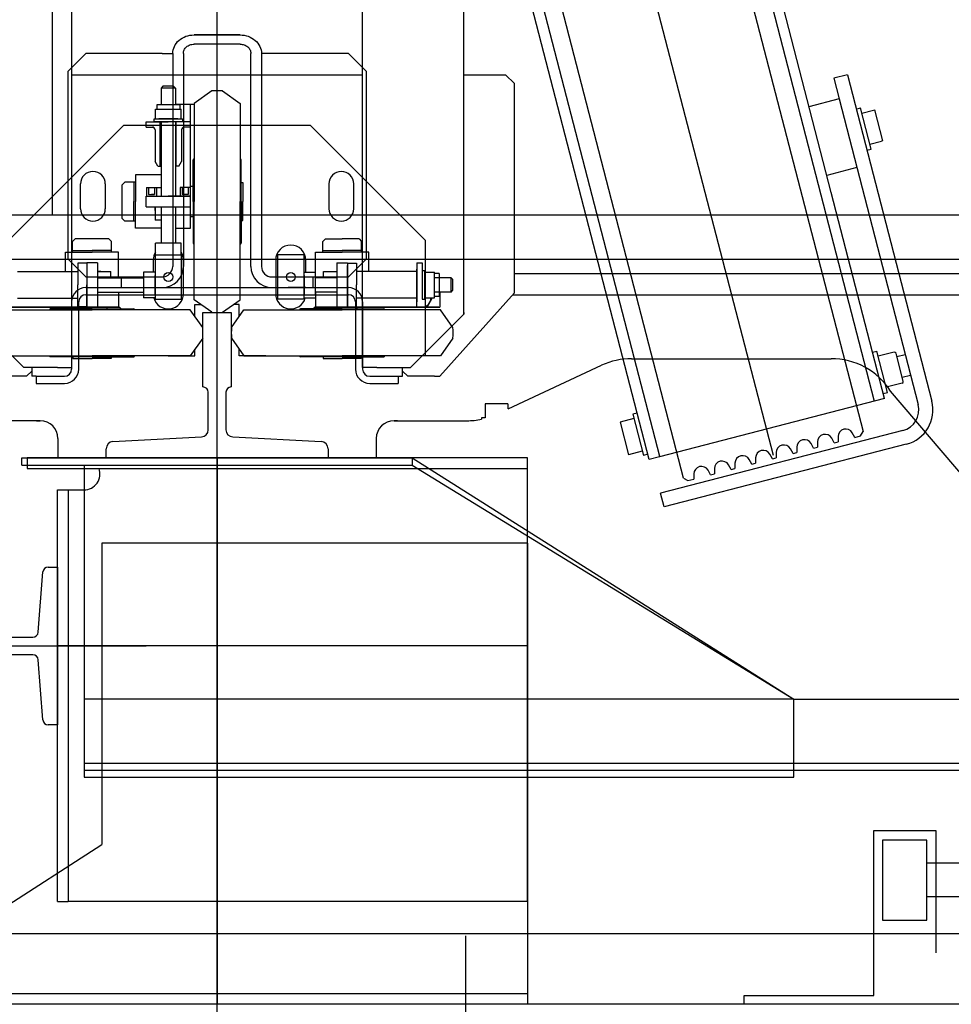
# Model space of a CAD drawing. Header units: millimetres. Extents: x 373037 to 682063, y 76092 to 274210.
# Tile 239 of 256: x 670928 to 671453, y 258507 to 259062. Entities that reach past the tile are written whole.
import ezdxf

# ---------------------------------------------------------------- set-up
doc = ezdxf.new("R2010")
doc.units = ezdxf.units.MM
doc.header["$LTSCALE"] = 100
doc.layers.add('PUDORYS', color=253, linetype='CONTINUOUS')

msp = doc.modelspace()

# ---------------------------------------------------------------- linework, layer by layer
at = {"layer": 'PUDORYS', "color": 252, "true_color": 0x939598}
for p, q in [((671039.64, 258307.15), (671039.64, 261557.15)), ((671353.21, 258816.61), (670724.91, 261237.4)), ((670957.64, 261188.15), (670957.64, 258865.15)), ((671121.64, 258866.15), (671121.64, 261188.15)), ((671039.64, 258897.15), (671039.64, 261157.15)), ((670946.64, 261102.15), (670946.64, 258952.15)), ((671039.64, 258952.15), (671039.64, 261102.15)), ((671178.64, 258896.15), (671178.64, 261032.15)), ((671289.16, 258815.86), (670755.07, 260875.77)), ((671385.68, 258964.74), (671289.35, 259337.5)), ((671253.04, 258930.46), (671156.7, 259303.22)), ((671324.07, 259179.15), (671409.9, 258847.06)), ((671320.92, 259149.45), (671403.72, 258830.01)), ((671302.56, 258803.79), (671219.76, 259123.23)), ((671026.64, 259053.61), (671052.64, 259053.61)), ((671052.64, 259053.61), (671026.64, 259053.61)), ((671052.64, 259048.38), (671026.64, 259048.38)), ((670955.64, 259033.15), (670965.64, 259043.15)), ((671008.64, 259043.15), (670965.64, 259043.15)), ((671008.64, 259043.15), (671014.64, 259043.15)), ((671014.64, 259043.15), (671014.64, 258923.15)), ((671020.64, 259043.15), (671020.64, 258923.15)), ((671058.64, 258923.15), (671058.64, 259043.15)), ((671113.64, 259043.15), (671064.64, 259043.15)), ((671064.64, 259043.15), (671064.64, 258923.15)), ((671113.64, 259043.15), (671123.64, 259033.15)), ((670955.64, 258927.15), (670955.64, 259033.15)), ((670957.64, 259031.15), (671121.64, 259031.15)), ((671123.64, 259033.15), (671123.64, 258927.15)), ((671178.64, 259031.15), (671202.14, 259031.15)), ((671202.14, 259031.15), (671207.14, 259026.15)), ((671394.85, 259031.15), (671387.11, 259029.15)), ((671387.11, 259029.15), (671390.11, 259017.53)), ((671394.85, 259031.15), (671442.4, 258847.2)), ((671009.14, 259024.65), (671008.14, 259023.65)), ((671008.14, 259023.65), (671008.14, 259014.25)), ((671016.14, 259023.65), (671008.14, 259023.65)), ((671015.14, 259024.65), (671009.14, 259024.65)), ((671016.14, 259023.65), (671015.14, 259024.65)), ((671016.14, 259023.65), (671016.14, 259014.25)), ((671207.14, 258908.15), (671207.14, 259026.15)), ((671036.64, 259022.04), (671026.64, 259015.04)), ((671042.64, 259022.04), (671052.64, 259015.04)), ((671018.64, 259014.25), (671005.64, 259014.25)), ((671005.64, 259014.25), (671005.64, 259011.75)), ((671016.14, 259014.65), (671024.64, 259014.65)), ((671016.14, 259014.65), (671026.64, 259014.65)), ((671018.64, 259014.25), (671018.64, 259011.75)), ((671024.64, 259001.65), (671024.64, 259014.65)), ((671026.64, 259015.04), (671026.64, 258959.65)), ((671052.64, 259015.04), (671052.64, 258959.65)), ((671390.11, 259017.53), (671373.17, 259013.15)), ((671390.11, 259017.53), (671434.65, 258845.19)), ((671399.86, 259011.79), (671402.28, 259012.41)), ((671408.28, 258989.18), (671402.28, 259012.41)), ((671004.95, 259011.75), (671019.33, 259011.75)), ((671004.95, 259006.25), (671004.95, 259011.75)), ((671019.33, 259006.25), (671019.33, 259011.75)), ((671403.03, 259009.51), (671409.51, 259011.18)), ((671409.51, 259011.18), (671410.29, 259011.39)), ((671414.8, 258993.96), (671410.29, 259011.39)), ((670922.14, 258937.65), (670987.14, 259002.65)), ((670987.14, 259002.65), (671092.14, 259002.65)), ((670999.64, 259004.65), (671012.14, 259004.65)), ((670999.64, 259001.65), (670999.64, 259004.65)), ((670999.64, 259001.65), (671003.14, 259001.65)), ((671002.85, 259001.64), (671003.78, 259001.51)), ((671004.14, 259006.25), (671020.14, 259006.25)), ((671004.14, 259004.65), (671004.14, 259006.25)), ((671020.14, 259004.65), (671004.14, 259004.65)), ((671017.53, 259006.25), (671006.75, 259006.25)), ((671007.64, 258979.65), (671007.64, 259004.65)), ((671008.14, 259004.65), (671008.14, 258962.65)), ((671019.64, 259004.65), (671012.14, 259004.65)), ((671024.64, 259004.65), (671012.14, 259004.65)), ((671019.64, 259004.65), (671015.14, 259004.65)), ((671016.14, 259004.65), (671016.14, 258962.65)), ((671016.64, 258979.65), (671016.64, 259004.65)), ((671020.14, 259006.25), (671020.14, 259004.65)), ((671024.64, 259001.65), (671021.14, 259001.65)), ((671024.64, 258944.65), (671024.64, 259003.31)), ((671157.14, 258937.65), (671092.14, 259002.65)), ((671004.64, 259000.15), (671004.64, 258982.25)), ((671019.64, 259000.15), (671019.64, 258982.25)), ((671407.53, 258992.08), (671414.02, 258993.76)), ((671414.8, 258993.96), (671414.02, 258993.76)), ((671405.86, 258988.55), (671408.28, 258989.18)), ((671006.14, 258979.65), (671004.64, 258982.25)), ((671006.14, 258979.65), (671008.14, 258979.65)), ((671018.14, 258979.65), (671016.14, 258979.65)), ((671018.14, 258979.65), (671019.64, 258982.25)), ((671026.14, 258959.65), (671026.14, 258983.15)), ((671053.14, 258959.65), (671053.14, 258983.15)), ((670993.64, 258974.65), (670993.64, 258959.65)), ((671008.14, 258974.65), (670993.64, 258974.65)), ((671400.12, 258978.8), (671383.18, 258974.43)), ((670962.64, 258955.65), (670962.64, 258969.65)), ((670976.64, 258969.65), (670976.64, 258955.65)), ((670986.14, 258969.14), (670987.61, 258970.6)), ((670986.14, 258950.17), (670986.14, 258969.14)), ((670993.64, 258970.6), (670987.61, 258970.6)), ((670992.64, 258970.6), (670992.64, 258959.65)), ((670993.64, 258970.6), (670993.64, 258959.65)), ((671024.64, 258951.15), (671024.64, 258968.15)), ((671026.14, 258968.15), (671024.64, 258968.15)), ((671053.14, 258970.4), (671054.14, 258970.4)), ((671054.14, 258970.4), (671054.14, 258959.65)), ((671102.64, 258969.65), (671102.64, 258955.65)), ((671116.64, 258955.65), (671116.64, 258969.65)), ((670999.64, 258962.65), (671024.64, 258962.65)), ((670999.64, 258956.65), (670999.64, 258962.65)), ((670999.89, 258967.65), (671008.14, 258967.65)), ((670999.89, 258967.65), (670999.89, 258962.65)), ((670999.89, 258962.65), (671012.14, 258962.65)), ((671000.89, 258967.65), (671000.89, 258963.65)), ((671000.89, 258963.65), (671004.39, 258963.65)), ((671004.39, 258963.65), (671002.64, 258963.65)), ((671004.39, 258967.65), (671004.39, 258963.65)), ((671005.39, 258967.65), (671005.39, 258962.65)), ((671024.39, 258962.65), (671012.14, 258962.65)), ((671024.64, 258967.65), (671018.89, 258967.65)), ((671018.89, 258967.65), (671018.89, 258962.65)), ((671019.89, 258967.65), (671019.89, 258963.65)), ((671023.14, 258963.65), (671019.89, 258963.65)), ((671023.39, 258963.65), (671019.89, 258963.65)), ((671023.39, 258967.65), (671023.39, 258963.65)), ((671024.39, 258967.65), (671024.39, 258962.65)), ((671024.39, 258967.65), (671024.39, 258962.65)), ((671415.71, 258848.56), (671385.68, 258964.74)), ((670992.64, 258948.7), (670992.64, 258959.65)), ((670993.64, 258944.65), (670993.64, 258959.65)), ((670993.64, 258948.7), (670993.64, 258959.65)), ((671026.14, 258959.65), (671026.14, 258936.15)), ((671026.64, 258904.27), (671026.64, 258959.65)), ((671052.64, 258904.27), (671052.64, 258959.65)), ((671053.14, 258959.65), (671053.14, 258936.15)), ((671054.14, 258948.9), (671054.14, 258959.65)), ((670121.64, 258952.15), (671771.64, 258952.15)), ((670999.64, 258956.65), (671024.64, 258956.65)), ((671004.64, 258954.65), (671004.64, 258956.65)), ((671004.64, 258956.65), (671004.64, 258949.1)), ((671008.14, 258956.65), (671008.14, 258936.16)), ((671016.14, 258956.65), (671016.14, 258936.16)), ((670986.14, 258950.17), (670987.61, 258948.7)), ((670993.64, 258948.7), (670987.61, 258948.7)), ((671008.14, 258949.1), (671004.64, 258949.1)), ((671026.14, 258951.15), (671024.64, 258951.15)), ((671053.14, 258948.9), (671054.14, 258948.9)), ((671008.14, 258944.65), (670993.64, 258944.65)), ((671016.14, 258944.65), (671024.64, 258944.65)), ((670959.66, 258938.65), (670958.19, 258937.19)), ((670958.19, 258931.15), (670958.19, 258937.19)), ((670978.62, 258938.65), (670959.66, 258938.65)), ((670978.62, 258938.65), (670980.09, 258937.19)), ((670980.09, 258931.15), (670980.09, 258937.19)), ((671019.32, 258936.16), (671004.94, 258936.16)), ((671004.94, 258929.65), (671004.94, 258936.16)), ((671019.32, 258929.65), (671019.32, 258936.16)), ((671100.66, 258938.65), (671099.19, 258937.19)), ((671099.19, 258931.15), (671099.19, 258937.19)), ((671100.66, 258938.65), (671110.14, 258938.65)), ((671119.62, 258938.65), (671110.14, 258938.65)), ((671119.62, 258938.65), (671121.09, 258937.19)), ((671121.09, 258931.15), (671121.09, 258937.19)), ((671157.14, 258872.65), (671157.14, 258937.65)), ((670954.14, 258931.15), (670969.14, 258931.15)), ((670954.14, 258920.15), (670954.14, 258931.15)), ((670958.19, 258932.15), (670969.14, 258932.15)), ((670958.19, 258931.15), (670969.14, 258931.15)), ((670980.09, 258932.15), (670969.14, 258932.15)), ((670984.14, 258931.15), (670969.14, 258931.15)), ((670980.09, 258931.15), (670969.14, 258931.15)), ((670984.14, 258916.65), (670984.14, 258931.15)), ((671004.64, 258929.65), (671004.64, 258904.65)), ((671004.64, 258929.65), (671019.64, 258929.65)), ((671006.74, 258929.66), (671017.53, 258929.66)), ((671019.64, 258904.65), (671019.64, 258929.65)), ((671073.64, 258929.65), (671073.64, 258904.65)), ((671088.64, 258929.65), (671073.64, 258929.65)), ((671088.64, 258904.65), (671088.64, 258929.65)), ((671095.14, 258931.15), (671110.14, 258931.15)), ((671095.14, 258916.65), (671095.14, 258931.15)), ((671099.19, 258932.15), (671110.14, 258932.15)), ((671099.19, 258931.15), (671110.14, 258931.15)), ((671121.09, 258932.15), (671110.14, 258932.15)), ((671125.14, 258931.15), (671110.14, 258931.15)), ((671121.09, 258931.15), (671110.14, 258931.15)), ((671125.14, 258920.15), (671125.14, 258931.15)), ((671283.06, 258814.28), (671253.04, 258930.46)), ((670096.64, 258927.15), (671771.64, 258927.15)), ((670965.64, 258917.15), (670955.64, 258927.15)), ((670961.14, 258924.9), (670961.14, 258912.65)), ((670966.14, 258924.9), (670961.14, 258924.9)), ((670972.14, 258925.15), (670966.14, 258925.15)), ((670966.14, 258925.15), (670966.14, 258900.15)), ((670972.14, 258925.15), (670972.14, 258900.15)), ((671003.64, 258926.65), (671003.64, 258919.84)), ((671020.64, 258907.65), (671020.64, 258926.65)), ((671072.64, 258926.65), (671072.64, 258907.65)), ((671089.64, 258919.84), (671089.64, 258926.65)), ((671107.14, 258925.15), (671107.14, 258900.15)), ((671107.14, 258925.15), (671113.14, 258925.15)), ((671113.14, 258925.15), (671113.14, 258900.15)), ((671113.14, 258924.9), (671113.14, 258912.65)), ((671113.14, 258924.9), (671118.14, 258924.9)), ((671113.14, 258903.15), (671113.14, 258923.65)), ((671123.64, 258927.15), (671113.64, 258917.15)), ((671118.14, 258924.9), (671118.14, 258912.65)), ((671152.14, 258925.15), (671152.14, 258921.65)), ((671152.14, 258925.15), (671155.14, 258925.15)), ((671152.14, 258923.65), (671152.14, 258903.15)), ((671155.14, 258925.15), (671155.14, 258912.65)), ((670927.14, 258920.15), (670961.14, 258920.15)), ((670972.14, 258920.15), (670979.69, 258920.15)), ((670974.14, 258920.15), (670972.14, 258920.15)), ((670979.69, 258916.65), (670979.69, 258920.15)), ((671004.64, 258919.84), (670998.14, 258919.84)), ((670998.14, 258919.84), (670998.14, 258905.46)), ((671004.64, 258907.26), (671004.64, 258918.05)), ((671088.64, 258919.84), (671095.14, 258919.84)), ((671088.64, 258918.05), (671088.64, 258907.26)), ((671095.14, 258907.26), (671095.14, 258918.05)), ((671099.59, 258920.15), (671107.14, 258920.15)), ((671099.59, 258916.65), (671099.59, 258920.15)), ((671152.14, 258920.15), (671118.14, 258920.15)), ((671152.14, 258903.65), (671152.14, 258921.65)), ((671155.14, 258920.65), (671155.14, 258904.65)), ((671156.74, 258920.65), (671155.14, 258920.65)), ((671156.74, 258904.65), (671156.74, 258920.65)), ((671156.74, 258919.84), (671162.24, 258919.84)), ((671156.74, 258918.05), (671156.74, 258907.26)), ((671162.24, 258905.46), (671162.24, 258919.84)), ((671164.74, 258919.15), (671162.24, 258919.15)), ((671164.74, 258919.15), (671164.74, 258906.15)), ((671207.14, 258919.15), (671539.64, 258919.15)), ((670961.14, 258900.4), (670961.14, 258912.65)), ((670965.64, 258917.15), (671008.64, 258917.15)), ((670966.14, 258900.4), (670966.14, 258912.65)), ((670972.14, 258916.65), (670998.14, 258916.65)), ((670985.64, 258917.15), (670985.64, 258911.15)), ((671070.64, 258917.15), (671113.64, 258917.15)), ((671093.64, 258917.15), (671093.64, 258911.15)), ((671107.14, 258916.65), (671095.14, 258916.65)), ((671113.14, 258900.4), (671113.14, 258912.65)), ((671118.14, 258900.4), (671118.14, 258912.65)), ((671171.52, 258916.65), (671162.24, 258916.65)), ((671171.52, 258908.65), (671171.52, 258916.65)), ((671172.52, 258915.65), (671171.52, 258916.65)), ((671172.52, 258909.65), (671172.52, 258915.65)), ((670965.64, 258911.15), (671039.64, 258911.15)), ((670965.64, 258907.15), (671039.64, 258907.15)), ((670972.14, 258908.65), (670998.14, 258908.65)), ((670984.14, 258908.65), (670984.14, 258900.15)), ((670985.64, 258911.15), (671008.64, 258911.15)), ((671039.64, 258911.15), (671113.64, 258911.15)), ((671039.64, 258907.15), (671113.64, 258907.15)), ((671070.64, 258911.15), (671093.64, 258911.15)), ((671089.64, 258911.15), (671079.64, 258911.15)), ((671107.14, 258908.65), (671095.14, 258908.65)), ((671095.14, 258908.65), (671095.14, 258900.15)), ((671171.52, 258908.65), (671162.24, 258908.65)), ((671165.14, 258908.65), (671165.14, 258900.15)), ((671207.14, 258908.15), (671165.14, 258861.15)), ((671171.52, 258908.65), (671172.52, 258909.65)), ((671206.24, 258907.15), (671521.64, 258907.15)), ((670927.14, 258905.15), (670961.14, 258905.15)), ((670961.64, 258865.15), (670961.64, 258903.15)), ((671004.64, 258905.46), (670998.14, 258905.46)), ((671004.64, 258904.65), (671019.64, 258904.65)), ((671036.64, 258897.27), (671026.64, 258904.27)), ((671027.14, 258894.92), (671027.14, 258901.65)), ((671027.14, 258901.65), (671030.38, 258901.65)), ((671042.64, 258897.27), (671052.64, 258904.27)), ((671052.14, 258901.65), (671048.9, 258901.65)), ((671052.14, 258894.92), (671052.14, 258901.65)), ((671088.64, 258904.65), (671073.64, 258904.65)), ((671088.64, 258905.46), (671095.14, 258905.46)), ((671117.64, 258903.15), (671117.64, 258865.15)), ((671152.14, 258905.15), (671118.14, 258905.15)), ((671121.64, 258903.15), (671121.64, 258865.15)), ((671152.14, 258900.15), (671152.14, 258903.65)), ((671155.14, 258904.65), (671156.74, 258904.65)), ((671156.74, 258905.46), (671162.24, 258905.46)), ((671158.02, 258900.15), (671160.91, 258905.15)), ((671160.91, 258905.15), (671160.73, 258905.46)), ((671164.74, 258906.15), (671162.24, 258906.15)), ((670930.64, 258866.15), (670900.64, 258896.15)), ((670913.76, 258898.65), (670969.14, 258898.65)), ((670984.14, 258900.15), (670914.14, 258900.15)), ((670914.64, 258900.15), (670984.64, 258900.15)), ((670914.64, 258900.15), (670984.64, 258900.15)), ((670969.14, 258899.15), (670945.64, 258899.15)), ((670977.64, 258900.15), (670960.64, 258900.15)), ((670960.64, 258899.15), (670960.64, 258900.15)), ((670966.14, 258900.4), (670961.14, 258900.4)), ((670969.14, 258899.15), (670992.64, 258899.15)), ((671024.52, 258898.65), (670969.14, 258898.65)), ((670977.64, 258899.15), (670977.64, 258900.15)), ((670985.64, 258899.15), (670984.64, 258900.15)), ((670985.64, 258899.15), (670984.64, 258900.15)), ((671031.52, 258888.65), (671024.52, 258898.65)), ((671047.75, 258888.65), (671054.76, 258898.65)), ((671054.76, 258898.65), (671110.14, 258898.65)), ((671110.14, 258899.15), (671086.64, 258899.15)), ((671093.64, 258899.15), (671094.64, 258900.15)), ((671164.64, 258900.15), (671094.64, 258900.15)), ((671095.14, 258900.15), (671165.14, 258900.15)), ((671101.64, 258899.15), (671101.64, 258900.15)), ((671101.64, 258900.15), (671118.64, 258900.15)), ((671110.14, 258899.15), (671133.64, 258899.15)), ((671165.52, 258898.65), (671110.14, 258898.65)), ((671113.14, 258900.4), (671118.14, 258900.4)), ((671118.64, 258899.15), (671118.64, 258900.15)), ((671178.64, 258896.15), (671148.64, 258866.15)), ((671152.14, 258900.35), (671152.25, 258900.15)), ((671152.14, 258900.15), (671155.14, 258900.15)), ((671152.25, 258900.15), (671158.02, 258900.15)), ((671172.52, 258888.65), (671165.52, 258898.65)), ((671178.64, 258897.15), (671178.64, 258896.15)), ((671031.52, 258882.65), (671024.52, 258872.65)), ((671047.75, 258882.65), (671054.76, 258872.65)), ((671172.52, 258882.65), (671165.52, 258872.65)), ((671027.14, 258872.65), (671027.14, 258876.39)), ((671052.14, 258872.65), (671052.14, 258876.39)), ((671408.95, 258874.7), (671411.37, 258875.33)), ((671417.37, 258852.09), (671411.37, 258875.33)), ((671421.15, 258874.76), (671412.12, 258872.42)), ((671426.3, 258858.43), (671422.25, 258874.11)), ((670913.76, 258872.65), (670969.14, 258872.65)), ((670969.14, 258872.15), (670945.64, 258872.15)), ((670958.39, 258872.15), (670958.39, 258871.15)), ((670958.39, 258871.15), (670969.14, 258871.15)), ((671024.52, 258872.65), (670969.14, 258872.65)), ((670969.14, 258872.15), (670992.64, 258872.15)), ((670979.89, 258871.15), (670969.14, 258871.15)), ((670979.89, 258872.15), (670979.89, 258871.15)), ((671012.14, 258872.65), (671027.14, 258872.65)), ((671067.14, 258872.65), (671052.14, 258872.65)), ((671054.76, 258872.65), (671110.14, 258872.65)), ((671110.14, 258872.15), (671086.64, 258872.15)), ((671099.39, 258872.15), (671099.39, 258871.15)), ((671099.39, 258871.15), (671110.14, 258871.15)), ((671165.52, 258872.65), (671110.14, 258872.65)), ((671110.14, 258872.15), (671133.64, 258872.15)), ((671120.89, 258871.15), (671110.14, 258871.15)), ((671120.89, 258872.15), (671120.89, 258871.15)), ((671427.39, 258873.27), (671422.78, 258872.08)), ((670949.64, 258866.15), (670930.64, 258866.15)), ((670935.14, 258864.15), (670932.14, 258861.15)), ((670935.14, 258866.15), (670935.14, 258861.15)), ((670949.64, 258866.15), (670957.64, 258866.15)), ((671129.64, 258866.15), (671121.64, 258866.15)), ((671129.64, 258866.15), (671148.64, 258866.15)), ((671144.14, 258861.15), (671144.14, 258866.15)), ((671147.14, 258861.15), (671144.14, 258864.15)), ((670932.14, 258861.15), (670917.14, 258861.15)), ((670937.64, 258861.15), (670935.14, 258861.15)), ((670937.64, 258861.15), (670937.64, 258857.15)), ((670937.64, 258861.15), (670953.64, 258861.15)), ((670937.64, 258857.15), (670953.64, 258857.15)), ((671125.64, 258861.15), (671141.64, 258861.15)), ((671125.64, 258857.15), (671141.64, 258857.15)), ((671141.64, 258861.15), (671141.64, 258857.15)), ((671141.64, 258861.15), (671144.14, 258861.15)), ((671162.14, 258861.15), (671147.14, 258861.15)), ((671162.14, 258861.15), (671165.14, 258861.15)), ((671425.66, 258857.33), (671416.62, 258855)), ((671430.4, 258861.65), (671425.78, 258860.46)), ((671414.95, 258851.47), (671417.37, 258852.09)), ((671415.69, 258848.63), (671288.87, 258815.78)), ((671276.31, 258840.42), (671273.89, 258839.8)), ((671274.51, 258837.38), (671266.77, 258835.37)), ((671266.77, 258835.37), (671271.52, 258816.98)), ((671273.89, 258839.8), (671279.89, 258816.56)), ((671426.03, 258830.57), (671289.52, 258795.29)), ((671399.05, 258826.73), (671397.61, 258829.27)), ((671402.28, 258827.57), (671403.72, 258830.01)), ((671377.95, 258824.17), (671377.93, 258821.26)), ((671387.43, 258823.72), (671385.99, 258826.25)), ((671387.43, 258823.72), (671389.55, 258824.27)), ((671389.57, 258827.18), (671389.55, 258824.27)), ((671399.05, 258826.73), (671402.28, 258827.57)), ((671279.27, 258818.98), (671271.52, 258816.98)), ((671428.04, 258822.83), (671291.52, 258787.55)), ((671354.72, 258818.15), (671354.7, 258815.24)), ((671364.2, 258817.7), (671362.76, 258820.23)), ((671364.2, 258817.7), (671366.31, 258818.25)), ((671366.34, 258821.16), (671366.31, 258818.25)), ((671375.81, 258820.71), (671374.38, 258823.24)), ((671375.81, 258820.71), (671377.93, 258821.26)), ((670932.64, 258815.15), (670932.64, 258809.15)), ((671214.64, 258815.15), (670932.64, 258815.15)), ((671039.64, 258815.15), (671039.64, 258507.15)), ((671214.64, 258565.15), (671214.64, 258815.15)), ((671282.31, 258817.19), (671279.89, 258816.56)), ((671288.87, 258815.78), (671283.06, 258814.28)), ((671340.96, 258811.68), (671339.53, 258814.21)), ((671343.1, 258815.14), (671343.08, 258812.23)), ((671352.58, 258814.69), (671351.15, 258817.22)), ((671352.58, 258814.69), (671354.7, 258815.24)), ((670932.64, 258809.15), (671214.64, 258809.15)), ((671317.73, 258805.66), (671316.3, 258808.19)), ((671319.87, 258809.12), (671319.85, 258806.2)), ((671329.35, 258808.67), (671327.91, 258811.2)), ((671329.35, 258808.67), (671331.46, 258809.21)), ((671331.49, 258812.13), (671331.46, 258809.21)), ((671340.96, 258811.68), (671343.08, 258812.23)), ((671302.56, 258803.79), (671305, 258802.35)), ((671305, 258802.35), (671308.23, 258803.19)), ((671308.26, 258806.1), (671308.23, 258803.19)), ((671317.73, 258805.66), (671319.85, 258806.2)), ((670949.64, 258797.15), (670955.64, 258797.15)), ((670949.64, 258565.15), (670949.64, 258797.15)), ((670955.64, 258797.15), (670964.64, 258797.15)), ((670955.64, 258797.15), (670955.64, 258565.15)), ((671291.52, 258787.55), (671289.52, 258795.29)), ((670974.64, 258767.15), (670974.64, 258597.15)), ((671214.64, 258767.15), (670974.64, 258767.15)), ((671214.64, 258767.15), (671214.64, 258507.15)), ((669955.64, 258709.15), (670999.64, 258709.15)), ((671214.64, 258709.15), (670949.64, 258709.15)), ((670834.64, 258507.15), (670974.64, 258597.15)), ((670949.64, 258565.15), (670955.64, 258565.15)), ((671214.64, 258565.15), (670955.64, 258565.15)), ((671179.64, 258545.83), (671179.64, 258468.48)), ((670834.64, 258513.15), (671214.64, 258513.15)), ((671976.64, 258507.15), (669876.64, 258507.15)), ((671214.64, 258507.15), (670834.64, 258507.15))]:
    msp.add_line(p, q, dxfattribs=at)
at = {"layer": 'PUDORYS', "color": 252, "ltscale": 3, "true_color": 0x939598}
for p, q in [((671031.64, 258855.15), (671031.64, 258897.15)), ((671031.64, 258897.15), (671047.64, 258897.15)), ((671047.64, 258897.15), (671047.64, 258855.15)), ((671034.64, 258830.95), (671034.64, 258852.15)), ((671044.64, 258852.15), (671044.64, 258830.95)), ((670980.93, 258824.35), (671030.85, 258826.96)), ((671048.43, 258826.96), (671098.35, 258824.35)), ((670977.14, 258815.15), (670977.14, 258820.36)), ((671102.14, 258820.36), (671102.14, 258815.15)), ((671102.14, 258815.15), (670977.14, 258815.15)), ((670944.42, 258753.65), (670949.64, 258753.65)), ((670949.64, 258753.65), (670949.64, 258664.65)), ((670938.85, 258716.93), (670941.43, 258750.88)), ((670924.04, 258714.15), (670935.86, 258714.15)), ((670935.86, 258704.15), (670924.04, 258704.15)), ((670941.43, 258667.43), (670938.85, 258701.38)), ((670949.64, 258664.65), (670944.42, 258664.65))]:
    msp.add_line(p, q, dxfattribs=at)
at = {"layer": 'PUDORYS', "color": 252, "ltscale": 0.25, "true_color": 0x939598}
for p, q in [((671273.22, 258871.1), (671385.6, 258871.1)), ((671203.64, 258842.79), (671256.31, 258867.35)), ((671463.06, 258801.31), (671419.18, 258852.82)), ((671190.64, 258845.2), (671190.64, 258837.7)), ((671203.14, 258845.7), (671191.14, 258845.7)), ((671203.64, 258842.79), (671203.64, 258845.2)), ((670939.93, 258836.1), (670898.85, 258836.1)), ((670937.93, 258836.1), (670939.93, 258836.1)), ((671141.35, 258836.1), (671139.35, 258836.1)), ((671139.35, 258836.1), (671180.42, 258836.1)), ((671190.64, 258837.7), (671188.64, 258837.7)), ((671188.64, 258837.7), (671188.64, 258836.95)), ((670949.93, 258826.1), (670949.93, 258815.15)), ((671129.35, 258826.1), (671129.35, 258815.15)), ((670949.93, 258815.15), (671129.35, 258815.15)), ((671409.64, 258512.15), (671409.64, 258605.15)), ((671409.64, 258605.15), (671444.64, 258605.15)), ((671444.64, 258605.15), (671444.64, 258536.15)), ((671414.64, 258599.65), (671414.64, 258554.65)), ((671439.64, 258599.65), (671414.64, 258599.65)), ((671439.64, 258554.65), (671439.64, 258599.65)), ((671716.64, 258586.65), (671439.64, 258586.65)), ((671716.64, 258567.65), (671439.64, 258567.65)), ((671414.64, 258554.65), (671439.64, 258554.65)), ((670496.14, 258547.15), (671583.14, 258547.15)), ((671336.64, 258507.15), (671336.64, 258512.15)), ((671336.64, 258512.15), (671409.64, 258512.15))]:
    msp.add_line(p, q, dxfattribs=at)
at = {"layer": 'PUDORYS', "color": 252, "ltscale": 15, "true_color": 0x939598}
for p, q in [((670929.64, 258815.15), (671149.64, 258815.15)), ((670929.64, 258811.15), (670929.64, 258815.15)), ((671149.64, 258815.15), (671149.64, 258811.15)), ((671149.64, 258815.15), (671364.64, 258679.15)), ((670929.64, 258811.15), (671149.64, 258811.15)), ((670964.64, 258811.15), (670964.64, 258635.15)), ((671149.64, 258811.15), (671364.64, 258679.15)), ((670964.64, 258679.15), (670964.64, 258639.15)), ((671364.64, 258679.15), (671724.64, 258679.15)), ((671364.64, 258635.15), (671364.64, 258679.15)), ((670964.64, 258635.15), (671364.64, 258635.15)), ((671364.64, 258639.15), (671724.64, 258639.15))]:
    msp.add_line(p, q, dxfattribs=at)
at = {"layer": 'PUDORYS', "color": 252, "ltscale": 2, "true_color": 0x939598}
for p, q in [((671364.64, 258679.15), (670964.64, 258679.15)), ((670964.64, 258643.15), (671724.64, 258643.15)), ((670964.64, 258639.15), (671364.64, 258639.15))]:
    msp.add_line(p, q, dxfattribs=at)
at = {"layer": 'PUDORYS', "color": 252, "true_color": 0x939598}
for centre in [(671012.14, 258917.15), (671081.14, 258917.15)]:
    msp.add_circle(centre, 2.46, dxfattribs=at)
for centre, radius, start, end in [((671039.64, 258982.87), 39.28, 85.62, 94.38), ((671003.14, 259000.15), 1.5, 0, 90), ((671021.14, 259000.15), 1.5, 90, 180), ((671026.64, 258983.16), 0.5, 90, 180), ((671052.64, 258983.15), 0.5, 0, 90), ((670969.64, 258969.65), 7, 0, 180), ((671109.64, 258969.65), 7, 0, 180), ((670969.64, 258955.65), 7, 180, 0), ((671109.64, 258955.65), 7, 180, 0), ((671026.64, 258936.15), 0.5, 180, 270), ((671052.64, 258936.15), 0.5, 270, 0), ((671081.14, 258926.65), 8.5, 0, 180), ((671012.14, 258926.65), 8.5, 147.8361, 180), ((671012.14, 258926.65), 8.5, 0, 32.3028), ((671008.64, 258923.15), 12, 270, 0), ((671008.64, 258923.15), 6, 270, 0), ((671070.64, 258923.15), 12, 180, 270), ((671070.64, 258923.15), 6, 180, 270), ((670965.64, 258903.15), 8, 90, 180), ((670965.64, 258903.15), 4, 90, 180), ((671012.14, 258907.65), 8.5, 194.9305, 0), ((671081.14, 258907.65), 8.5, 180, 345.0695), ((671113.64, 258903.15), 8, 0, 90), ((671113.64, 258903.15), 4, 0, 90), ((671155.14, 258905.15), 5, 270, 3.5546), ((670945.64, 258898.65), 0.5, 90, 180), ((670992.64, 258898.65), 0.5, 0, 90), ((671039.64, 258936.44), 39.28, 265.62, 274.38), ((671086.64, 258898.65), 0.5, 90, 180), ((671133.64, 258898.65), 0.5, 0, 90), ((670992.36, 258885.65), 39.28, 355.62, 4.38), ((671086.92, 258885.65), 39.28, 175.62, 184.38), ((671133.36, 258885.65), 39.28, 355.62, 4.38), ((671421.38, 258873.89), 0.9, 14.4904, 104.4904), ((670945.64, 258872.65), 0.5, 180, 270), ((670992.64, 258872.65), 0.5, 270, 0), ((671086.64, 258872.65), 0.5, 180, 270), ((671133.64, 258872.65), 0.5, 270, 0), ((670953.64, 258865.15), 8, 270, 0), ((670953.64, 258865.15), 4, 270, 0), ((671125.64, 258865.15), 8, 180, 270), ((671125.64, 258865.15), 4, 180, 270), ((671425.43, 258858.2), 0.9, 284.4904, 14.4904), ((671423.03, 258842.19), 20, 284.4904, 14.4904), ((671423.03, 258842.19), 12, 284.4904, 14.4904), ((671393.87, 258827.15), 4.3, 29.531, 179.531), ((671370.64, 258821.12), 4.3, 29.531, 179.531), ((671382.25, 258824.13), 4.3, 29.531, 179.531), ((671347.4, 258815.1), 4.3, 29.531, 179.531), ((671359.02, 258818.11), 4.3, 29.531, 179.531), ((671324.17, 258809.08), 4.3, 29.531, 179.531), ((671335.79, 258812.09), 4.3, 29.531, 179.531), ((670964.64, 258806.15), 9, 270, 19.4712), ((671312.56, 258806.07), 4.3, 29.531, 179.531)]:
    msp.add_arc(centre, radius, start, end, dxfattribs=at)
at = {"layer": 'PUDORYS', "color": 252, "ltscale": 0.25, "true_color": 0x939598}
for centre, radius, start, end in [((671273.22, 258831.1), 40, 90, 115), ((671385.6, 258831.1), 40, 32.8982, 90), ((671191.14, 258845.2), 0.5, 90, 180), ((671203.14, 258845.2), 0.5, 0, 90), ((670939.93, 258826.1), 10, 0, 90), ((671139.35, 258826.1), 10, 90, 180), ((671180.42, 258876.1), 40, 270, 281.8522)]:
    msp.add_arc(centre, radius, start, end, dxfattribs=at)
at = {"layer": 'PUDORYS', "color": 252, "ltscale": 3, "true_color": 0x939598}
for centre, radius, start, end in [((671031.64, 258852.15), 3, 360, 90), ((671047.64, 258852.15), 3, 90, 180), ((671030.64, 258830.95), 4, 272.9866, 360), ((671048.64, 258830.95), 4, 180, 267.0134), ((670981.14, 258820.36), 4, 92.9866, 180), ((671098.14, 258820.36), 4, 360, 87.0134), ((670944.42, 258750.65), 3, 90, 175.6568), ((670935.86, 258717.16), 3, 270, 355.6568), ((670935.86, 258701.15), 3, 4.3432, 90), ((670944.42, 258667.66), 3, 184.3432, 270)]:
    msp.add_arc(centre, radius, start, end, dxfattribs=at)
at = {"layer": 'PUDORYS', "color": 252, "true_color": 0x939598}
for points, knots in [([(671014.64, 259043.15), (671014.64, 259044.52), (671015.3, 259047.35), (671018.03, 259050.82), (671022, 259053.09), (671025.08, 259053.61), (671026.64, 259053.61)], [0, 0, 0, 0, 0.233985, 0.477631, 0.734364, 1, 1, 1, 1]), ([(671014.64, 259043.15), (671014.64, 259044.52), (671015.3, 259047.35), (671018.03, 259050.82), (671022, 259053.09), (671025.08, 259053.61), (671026.64, 259053.61)], [0, 0, 0, 0, 0.233985, 0.477631, 0.734364, 1, 1, 1, 1]), ([(671052.64, 259053.61), (671054.19, 259053.61), (671057.27, 259053.09), (671061.25, 259050.82), (671063.98, 259047.35), (671064.64, 259044.52), (671064.64, 259043.15)], [0, 0, 0, 0, 0.265636, 0.522369, 0.766015, 1, 1, 1, 1]), ([(671052.64, 259053.61), (671054.19, 259053.61), (671057.27, 259053.09), (671061.25, 259050.82), (671063.98, 259047.35), (671064.64, 259044.52), (671064.64, 259043.15)], [0, 0, 0, 0, 0.265636, 0.522369, 0.766015, 1, 1, 1, 1]), ([(671020.64, 259043.15), (671020.64, 259043.84), (671020.97, 259045.25), (671022.33, 259046.99), (671024.32, 259048.12), (671025.86, 259048.38), (671026.64, 259048.38)], [0, 0, 0, 0, 0.233997, 0.477636, 0.734349, 1, 1, 1, 1]), ([(671052.64, 259048.38), (671053.42, 259048.38), (671054.96, 259048.12), (671056.94, 259046.99), (671058.31, 259045.25), (671058.64, 259043.84), (671058.64, 259043.15)], [0, 0, 0, 0, 0.265651, 0.522364, 0.766003, 1, 1, 1, 1])]:
    msp.add_open_spline(points, degree=3, knots=knots, dxfattribs=at)
at = {"layer": 'PUDORYS', "color": 252, "linetype": 'ByBlock', "true_color": 0x939598}
for p in [(671113.14, 258904.93), (671113.14, 258901.4)]:
    msp.add_point(p, dxfattribs=at)
at = {"layer": 'PUDORYS', "color": 252, "true_color": 0x939598}
for p in [(671039.64, 258897.15), (671039.64, 258815.15)]:
    msp.add_point(p, dxfattribs=at)

doc.saveas('drawing.dxf')
